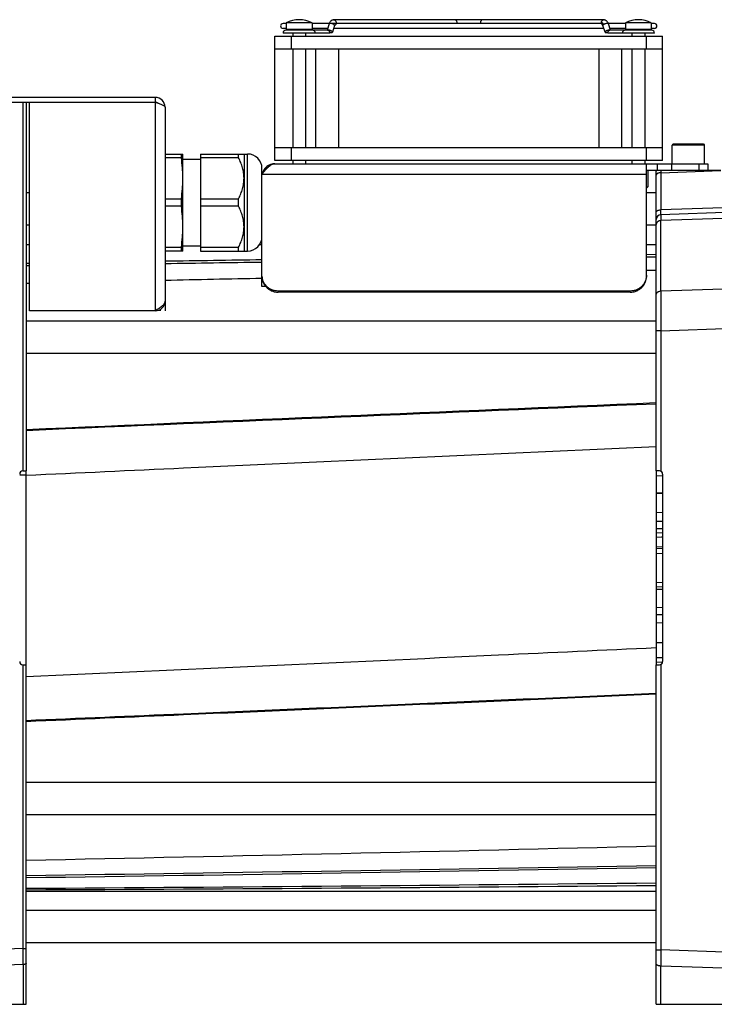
# Model space of a CAD drawing. Extents: x -922 to 1181, y 8 to 1308.
# Tile 19 of 20: x 700 to 915, y 576 to 881. Entities that reach past the tile are written whole.
import ezdxf

# ---------------------------------------------------------------- set-up
doc = ezdxf.new("R2010")
doc.units = 0
doc.header["$LTSCALE"] = 65.395
doc.layers.get('0').update_dxf_attribs({"linetype": 'CONTINUOUS'})

msp = doc.modelspace()

# ---------------------------------------------------------------- linework, layer by layer
at = {"color": 6, "linetype": 'CONTINUOUS'}
for p, q in [((881.07, 880.77), (797.63, 880.77)), ((782.85, 879.62), (781.85, 879.62)), ((782.85, 878.12), (781.85, 878.12)), ((795.67, 877.57), (782.75, 877.57)), ((782.85, 879.82), (782.85, 877.77)), ((790.85, 879.82), (782.85, 879.82)), ((790.85, 879.82), (790.85, 877.77)), ((796.15, 879.62), (790.85, 879.62)), ((795.65, 878.12), (790.85, 878.12)), ((796.14, 879.58), (795.47, 877.57)), ((880.46, 879.62), (796.85, 879.62)), ((797.84, 879.01), (797.17, 876.96)), ((881.15, 878.12), (797.55, 878.12)), ((881.53, 876.96), (880.85, 879.01)), ((887.85, 879.62), (882.55, 879.62)), ((883.23, 877.57), (882.56, 879.58)), ((887.75, 877.57), (883.03, 877.57)), ((887.85, 878.12), (883.05, 878.12)), ((895.95, 877.57), (887.75, 877.57)), ((887.85, 879.82), (887.85, 877.77)), ((895.85, 879.82), (887.85, 879.82)), ((895.85, 879.82), (895.85, 877.77)), ((896.85, 879.62), (895.85, 879.62)), ((896.85, 878.12), (895.85, 878.12)), ((779.35, 837.27), (779.35, 875.77)), ((779.35, 875.77), (899.35, 875.77)), ((784.85, 876.67), (784.85, 875.77)), ((788.85, 876.67), (788.85, 875.77)), ((889.85, 876.67), (889.85, 875.77)), ((893.85, 876.67), (893.85, 875.77)), ((899.35, 837.27), (899.35, 875.77)), ((779.35, 871.77), (899.35, 871.77)), ((784.85, 871.77), (784.85, 841.27)), ((788.85, 871.77), (788.85, 841.27)), ((791.97, 841.27), (791.97, 871.77)), ((799.1, 841.27), (799.1, 871.77)), ((879.6, 871.77), (879.6, 841.27)), ((886.73, 841.27), (886.73, 871.77)), ((889.85, 871.77), (889.85, 841.27)), ((893.85, 871.77), (893.85, 841.27)), ((742.35, 856.77), (575.35, 856.77)), ((742.35, 855.27), (742.35, 856.77)), ((575.35, 855.27), (703.35, 855.27)), ((702.35, 855.27), (702.35, 741.27)), ((745.35, 853.77), (745.35, 793.77)), ((779.35, 841.27), (899.35, 841.27)), ((902.35, 836.27), (902.35, 841.97)), ((907.32, 842.27), (907.35, 842.27)), ((912.35, 836.27), (912.35, 841.97)), ((745.35, 839.27), (750.85, 839.27)), ((750.39, 838.13), (745.35, 838.13)), ((750.39, 838.13), (750.39, 839.27)), ((750.85, 809.27), (750.85, 839.27)), ((750.85, 837.72), (756.35, 837.72)), ((756.35, 839.27), (756.35, 809.27)), ((756.35, 839.27), (770.87, 839.27)), ((768.08, 838.13), (756.35, 838.13)), ((768.08, 838.13), (768.08, 839.27)), ((769.78, 839.27), (769.78, 809.27)), ((775.35, 798.27), (775.35, 834.79)), ((779.35, 836.27), (913.35, 836.27)), ((784.85, 837.27), (784.85, 836.27)), ((788.85, 837.27), (788.85, 836.27)), ((889.85, 837.27), (889.85, 836.27)), ((893.85, 837.27), (893.85, 836.27)), ((894.35, 801.45), (894.35, 836.27)), ((894.35, 834.27), (917.35, 834.27)), ((894.8, 834.27), (894.8, 829.07)), ((897.35, 741.27), (897.35, 833.98)), ((894.35, 829.07), (894.8, 829.07)), ((894.35, 828.77), (894.5, 828.77)), ((894.5, 828.77), (894.8, 829.07)), ((894.8, 829.07), (894.8, 829.07)), ((703.35, 827.27), (702.35, 827.27)), ((745.35, 825.41), (750.39, 825.41)), ((750.39, 823.13), (750.39, 825.41)), ((756.35, 825.41), (768.08, 825.41)), ((768.08, 823.13), (768.08, 825.41)), ((897.35, 827.27), (894.35, 827.27)), ((750.39, 823.13), (745.35, 823.13)), ((768.08, 823.13), (756.35, 823.13)), ((921.35, 821.27), (898.8, 820.48)), ((703.35, 817.27), (702.35, 817.27)), ((897.35, 817.27), (894.35, 817.27)), ((702.35, 811.27), (703.35, 811.27)), ((745.35, 810.41), (750.39, 810.41)), ((750.39, 809.27), (750.39, 810.41)), ((750.85, 810.82), (756.35, 810.82)), ((756.35, 810.41), (768.08, 810.41)), ((768.08, 809.27), (768.08, 810.41)), ((774.6, 811.27), (775.35, 811.27)), ((894.35, 811.27), (897.35, 811.27)), ((750.85, 809.27), (745.35, 809.27)), ((756.35, 809.27), (770.87, 809.27)), ((897.35, 808.16), (894.35, 808.12)), ((897.35, 808.16), (894.35, 808.12)), ((894.35, 807.44), (897.35, 807.47)), ((894.35, 807.44), (897.35, 807.47)), ((703.35, 805.41), (702.35, 805.4)), ((702.35, 804.74), (703.35, 804.76)), ((894.35, 803.3), (897.35, 803.36)), ((894.35, 803.3), (897.35, 803.36)), ((702.35, 799.28), (703.35, 799.3)), ((776.54, 798.27), (775.35, 798.27)), ((889.35, 796.88), (780.35, 796.88)), ((889.35, 796.53), (780.35, 796.53)), ((742.35, 790.77), (703.35, 790.77)), ((897.35, 787.62), (702.35, 787.62)), ((897.35, 777.62), (702.35, 777.62)), ((701.35, 741.27), (702.35, 741.27)), ((899.35, 740.27), (899.35, 682.27)), ((897.35, 739.73), (899.35, 739.81)), ((897.35, 739.73), (899.35, 739.81)), ((897.35, 723.49), (899.35, 723.4)), ((897.35, 723.48), (899.35, 723.4)), ((897.35, 699.05), (899.35, 699.14)), ((897.35, 699.05), (899.35, 699.14)), ((701.35, 681.27), (702.35, 681.27)), ((702.35, 576.27), (702.35, 681.27)), ((897.35, 576.27), (897.35, 681.27)), ((897.35, 644.92), (702.35, 644.92)), ((897.35, 634.92), (702.35, 634.92)), ((702.35, 611.27), (897.35, 611.27)), ((897.35, 605.27), (702.35, 605.27)), ((897.35, 595.27), (702.35, 595.27)), ((648.35, 576.27), (702.35, 576.27)), ((897.35, 576.27), (973.35, 576.27))]:
    msp.add_line(p, q, dxfattribs=at)
at = {"color": 2, "linetype": 'CONTINUOUS'}
for p, q in [((790.85, 877.77), (782.85, 877.77)), ((895.85, 877.77), (887.85, 877.77)), ((796.31, 876.67), (781.85, 876.67)), ((896.85, 876.67), (882.39, 876.67)), ((703.35, 790.77), (703.35, 855.27)), ((703.35, 855.27), (742.35, 855.27)), ((899.35, 837.27), (779.35, 837.27)), ((913.35, 836.27), (913.35, 834.27)), ((745.35, 793.77), (745.35, 790.77)), ((743.85, 791.17), (743.85, 790.77)), ((702.35, 681.27), (702.35, 741.27)), ((898.35, 741.27), (897.35, 741.27)), ((897.35, 741.27), (897.35, 681.27)), ((700.35, 740), (702.35, 740)), ((899.35, 734.42), (897.35, 734.34)), ((899.35, 734.42), (897.35, 734.34)), ((897.35, 734.32), (899.35, 734.38)), ((897.35, 734.32), (899.35, 734.38)), ((899.35, 728.33), (897.35, 728.41)), ((899.35, 728.33), (897.35, 728.41)), ((897.35, 725.73), (899.35, 725.66)), ((897.35, 725.73), (899.35, 725.66)), ((897.35, 722.1), (899.35, 722.19)), ((899.35, 720.76), (897.35, 720.69)), ((899.35, 720.76), (897.35, 720.69)), ((899.35, 720.74), (899.02, 720.75)), ((899.35, 720.74), (899.02, 720.75)), ((897.35, 717.9), (899.35, 717.81)), ((897.35, 717.9), (899.35, 717.81)), ((899.35, 717.21), (897.35, 717.12)), ((897.35, 715.71), (899.35, 715.78)), ((897.35, 706.82), (899.35, 706.75)), ((899.35, 705.33), (897.35, 705.41)), ((897.35, 704.64), (899.35, 704.72)), ((897.35, 704.64), (899.35, 704.72)), ((897.35, 696.8), (899.35, 696.87)), ((897.35, 696.8), (899.35, 696.87)), ((899.35, 694.21), (897.35, 694.12)), ((899.35, 694.21), (897.35, 694.12)), ((897.35, 688.22), (899.35, 688.15)), ((897.35, 688.22), (899.35, 688.15)), ((899.02, 683.47), (897.35, 683.53)), ((899.02, 683.47), (897.35, 683.53)), ((899.35, 683.48), (897.35, 683.42)), ((899.35, 683.48), (897.35, 683.42)), ((897.35, 682.07), (899.34, 682.15)), ((897.35, 682.07), (899.34, 682.15)), ((897.35, 681.27), (898.35, 681.27))]:
    msp.add_line(p, q, dxfattribs=at)
at = {"color": 9, "linetype": 'CONTINUOUS'}
for p, q in [((784.35, 875.77), (784.35, 871.77)), ((894.35, 871.77), (894.35, 875.77)), ((701.38, 741.27), (701.38, 855.27)), ((742.35, 790.77), (742.35, 855.27)), ((784.35, 841.27), (784.35, 837.27)), ((894.35, 837.27), (894.35, 841.27)), ((912.35, 841.97), (902.35, 841.97)), ((907.32, 842.27), (902.65, 842.27)), ((912.05, 842.27), (907.35, 842.27)), ((770.87, 809.27), (770.87, 839.27)), ((897.76, 834.27), (897.76, 836.27)), ((902.09, 836.27), (902.09, 834.27)), ((910.67, 834.27), (910.67, 836.27)), ((894.35, 832.96), (775.35, 832.96)), ((898.8, 833.48), (917.35, 834.13)), ((898.8, 833.48), (898.8, 821.98)), ((921.35, 822.77), (898.8, 821.98)), ((921.35, 819.46), (898.78, 818.67)), ((898.78, 796.91), (898.78, 818.67)), ((780.35, 796.88), (780.35, 796.53)), ((889.35, 796.53), (889.35, 796.88)), ((898.78, 796.91), (921.35, 797.69)), ((898.8, 784.63), (897.35, 784.63)), ((898.8, 784.63), (921.35, 785.42)), ((898.8, 784.63), (898.8, 741.16)), ((701.38, 593.53), (701.38, 681.27)), ((898.8, 681.37), (898.8, 593.1)), ((701.38, 593.53), (666.35, 592.31)), ((701.38, 593.53), (702.35, 593.53)), ((897.35, 593.1), (898.8, 593.1)), ((921.35, 592.31), (898.8, 593.1)), ((701.4, 588.54), (666.35, 587.32)), ((701.4, 588.54), (701.4, 576.27)), ((921.35, 587.32), (898.78, 588.11)), ((898.78, 576.27), (898.78, 588.11))]:
    msp.add_line(p, q, dxfattribs=at)
at = {"color": 6, "linetype": 'CONTINUOUS'}
for centre, radius, start, end in [((786.85, 872.32), 8.5, 61.9275, 118.0725), ((891.85, 872.32), 8.5, 61.9275, 118.0725), ((781.85, 878.87), 0.75, 90, 270), ((782.75, 876.67), 0.9, 90, 180), ((790.95, 876.67), 0.9, 0, 90), ((887.75, 876.67), 0.9, 90, 180), ((895.95, 876.67), 0.9, 0, 90), ((896.85, 878.87), 0.75, 270, 90), ((742.35, 853.77), 3, 0, 90), ((742.35, 853.77), 1.5, 54.2073, 90), ((902.65, 841.97), 0.3, 90, 180), ((912.05, 841.97), 0.3, 0, 90), ((770.87, 834.79), 4.48, 0, 90), ((779.35, 832.27), 4, 90, 168.3522), ((898.85, 833.98), 1.5, 168.9834, 179.9998), ((898.85, 818.98), 1.5, 92, 180), ((770.87, 813.75), 4.48, 270, 360), ((742.35, 793.77), 3, 270, 360), ((4702.2, -90689.47), 91530.86, 92.3824197, 92.5045954), ((4698.28, -91286.96), 92127.35, 92.3645433, 92.4859263), ((701.35, 740.27), 1, 90, 180), ((898.35, 740.27), 1, 0, 90), ((701.35, 682.27), 1, 180, 270), ((898.35, 682.27), 1, 270, 360), ((-298.95, 49116.08), 48505.58, 271.182844, 271.413241), ((73.74, 46361.5), 45749.68, 270.787274, 271.031518), ((73.13, 45999.97), 45388.87, 270.794309, 271.040495), ((421.56, 44211.47), 43600.22, 270.368994, 270.625257), ((507.4, 43817.07), 43205.8, 270.258529, 270.517127)]:
    msp.add_arc(centre, radius, start, end, dxfattribs=at)
at = {"color": 9, "linetype": 'CONTINUOUS'}
for centre, radius, start, end in [((797.6, 879.51), 0.544, 297.8176, 300.368), ((797.6, 879.5), 0.533, 297.3985, 297.8107), ((797.59, 879.51), 0.553, 300.3612, 300.5791), ((834.5, 879.87), 1.24, 348.4829, 0.0747), ((1153.43, 835.75), 254.64, 180.3338, 180.5108), ((-1735.33, 584.82), 2436.73, 0.08756, 0.2049), ((2645.91, 583.91), 1747.13, 179.69882, 179.86247)]:
    msp.add_arc(centre, radius, start, end, dxfattribs=at)
at = {"color": 2, "linetype": 'CONTINUOUS'}
for centre, radius, start, end in [((881.09, 879.5), 0.533, 242.1891, 242.8226), ((898.85, 833.98), 1.5, 168.9961, 179.9871)]:
    msp.add_arc(centre, radius, start, end, dxfattribs=at)
at = {"color": 6, "linetype": 'CONTINUOUS'}
for points, knots in [([(797.63, 880.77), (797.55, 880.77), (797.38, 880.75), (797.13, 880.69), (796.9, 880.58), (796.62, 880.38), (796.34, 880.05), (796.19, 879.74), (796.14, 879.58)], [0, 0, 0, 0, 0.123606, 0.24725, 0.37103, 0.495146, 0.744967, 1, 1, 1, 1]), ([(882.56, 879.58), (882.51, 879.74), (882.36, 880.05), (882.07, 880.38), (881.79, 880.58), (881.57, 880.69), (881.32, 880.75), (881.15, 880.77), (881.07, 880.77)], [0, 0, 0, 0, 0.255034, 0.504854, 0.628969, 0.752749, 0.876393, 1, 1, 1, 1]), ([(797.86, 879.06), (797.86, 879.06), (797.86, 879.06), (797.86, 879.05), (797.86, 879.05), (797.85, 879.03), (797.85, 879.02), (797.84, 879.01)], [0, 0, 0, 0, 0.011883, 0.033951, 0.190762, 0.511254, 1, 1, 1, 1]), ([(742.35, 855.27), (742.54, 855.21), (742.93, 855.08), (743.48, 854.9), (744, 854.72), (744.45, 854.53), (744.78, 854.37), (744.99, 854.24), (745.12, 854.15), (745.22, 854.06), (745.29, 853.96), (745.34, 853.87), (745.35, 853.8), (745.35, 853.77)], [0, 0, 0, 0, 0.177824, 0.349463, 0.509041, 0.65133, 0.772148, 0.823662, 0.869075, 0.908565, 0.942686, 0.972554, 1, 1, 1, 1]), ([(750.85, 831.77), (750.85, 832.3), (750.83, 833.36), (750.71, 835.48), (750.54, 837.07), (750.39, 838.13)], [0, 0, 0, 0, 0.249819, 0.499726, 1, 1, 1, 1]), ([(769.78, 831.77), (769.78, 832.32), (769.7, 833.42), (769.35, 835.04), (768.8, 836.61), (768.33, 837.63), (768.08, 838.13)], [0, 0, 0, 0, 0.247533, 0.496287, 0.747031, 1, 1, 1, 1]), ([(775.35, 832.96), (775.51, 833.19), (775.84, 833.63), (776.33, 834.26), (776.83, 834.83), (777.33, 835.33), (777.82, 835.73), (778.33, 836.04), (778.83, 836.22), (779.18, 836.27), (779.35, 836.27)], [0, 0, 0, 0, 0.156441, 0.306728, 0.448302, 0.579265, 0.698678, 0.80692, 0.906061, 1, 1, 1, 1]), ([(750.39, 825.41), (750.54, 826.46), (750.71, 828.05), (750.83, 830.17), (750.85, 831.24), (750.85, 831.77)], [0, 0, 0, 0, 0.500274, 0.750181, 1, 1, 1, 1]), ([(768.08, 825.41), (768.33, 825.91), (768.8, 826.92), (769.35, 828.5), (769.7, 830.12), (769.78, 831.22), (769.78, 831.77)], [0, 0, 0, 0, 0.252969, 0.503714, 0.752467, 1, 1, 1, 1]), ([(750.85, 816.77), (750.85, 817.3), (750.83, 818.36), (750.71, 820.48), (750.54, 822.07), (750.39, 823.13)], [0, 0, 0, 0, 0.249819, 0.499726, 1, 1, 1, 1]), ([(769.78, 816.77), (769.78, 817.32), (769.7, 818.42), (769.35, 820.04), (768.8, 821.61), (768.33, 822.63), (768.08, 823.13)], [0, 0, 0, 0, 0.247533, 0.496287, 0.747031, 1, 1, 1, 1]), ([(750.39, 810.41), (750.54, 811.46), (750.71, 813.05), (750.83, 815.17), (750.85, 816.24), (750.85, 816.77)], [0, 0, 0, 0, 0.500274, 0.750181, 1, 1, 1, 1]), ([(768.08, 810.41), (768.33, 810.91), (768.8, 811.92), (769.35, 813.5), (769.7, 815.12), (769.78, 816.22), (769.78, 816.77)], [0, 0, 0, 0, 0.252969, 0.503714, 0.752467, 1, 1, 1, 1]), ([(780.35, 796.88), (780.02, 796.88), (779.53, 796.92), (778.9, 797.08), (778.28, 797.3), (777.55, 797.68), (776.92, 798.19), (776.48, 798.67), (776.09, 799.19), (775.7, 799.9), (775.41, 800.83), (775.35, 801.48), (775.35, 801.8)], [0, 0, 0, 0, 0.125899, 0.188877, 0.251804, 0.377299, 0.50245, 0.56496, 0.627379, 0.751811, 0.875977, 1, 1, 1, 1]), ([(775.35, 801.45), (775.35, 801.13), (775.41, 800.48), (775.7, 799.56), (776.09, 798.84), (776.48, 798.32), (776.92, 797.85), (777.55, 797.33), (778.28, 796.95), (778.9, 796.73), (779.53, 796.58), (780.02, 796.53), (780.35, 796.53)], [0, 0, 0, 0, 0.124023, 0.248189, 0.372621, 0.43504, 0.49755, 0.622701, 0.748196, 0.811123, 0.874101, 1, 1, 1, 1]), ([(894.35, 801.8), (894.35, 801.48), (894.28, 800.83), (894, 799.9), (893.61, 799.19), (893.22, 798.67), (892.78, 798.19), (892.14, 797.68), (891.42, 797.3), (890.8, 797.08), (890.17, 796.92), (889.68, 796.88), (889.35, 796.88)], [0, 0, 0, 0, 0.124023, 0.248189, 0.372621, 0.43504, 0.49755, 0.622701, 0.748196, 0.811123, 0.874101, 1, 1, 1, 1]), ([(889.35, 796.53), (889.68, 796.53), (890.17, 796.58), (890.8, 796.73), (891.42, 796.95), (892.14, 797.33), (892.78, 797.85), (893.22, 798.32), (893.61, 798.84), (894, 799.56), (894.28, 800.48), (894.35, 801.13), (894.35, 801.45)], [0, 0, 0, 0, 0.125899, 0.188877, 0.251804, 0.377299, 0.50245, 0.56496, 0.627379, 0.751811, 0.875977, 1, 1, 1, 1]), ([(745.35, 793.77), (745.35, 793.71), (745.34, 793.58), (745.28, 793.32), (745.12, 792.99), (744.84, 792.62), (744.46, 792.25), (744.01, 791.88), (743.49, 791.51), (742.93, 791.14), (742.54, 790.89), (742.35, 790.77)], [0, 0, 0, 0, 0.042851, 0.086696, 0.180583, 0.286848, 0.407385, 0.54167, 0.68751, 0.84161, 1, 1, 1, 1]), ([(702.35, 739.93), (718.6, 740.68), (783.6, 743.68), (848.6, 746.63), (897.35, 748.82)], [0, 0, 0, 0, 0.250006, 1, 1, 1, 1]), ([(897.35, 686.51), (881.1, 685.75), (816.1, 682.72), (751.1, 679.73), (702.35, 677.51)], [0, 0, 0, 0, 0.250006, 1, 1, 1, 1]), ([(702.35, 664.08), (718.6, 664.77), (783.6, 667.53), (848.6, 670.36), (897.35, 672.51)], [0, 0, 0, 0, 0.249992, 1, 1, 1, 1]), ([(702.35, 663.79), (718.6, 664.48), (783.6, 667.27), (848.6, 670.11), (897.35, 672.28)], [0, 0, 0, 0, 0.249992, 1, 1, 1, 1])]:
    msp.add_open_spline(points, degree=3, knots=knots, dxfattribs=at)
at = {"color": 9, "linetype": 'CONTINUOUS'}
for points, knots in [([(797.63, 880.77), (797.67, 880.77), (797.76, 880.76), (797.88, 880.7), (797.99, 880.62), (798.12, 880.46), (798.24, 880.21), (798.27, 879.98), (798.27, 879.87)], [0, 0, 0, 0, 0.103456, 0.210669, 0.324498, 0.446432, 0.712951, 1, 1, 1, 1]), ([(835.74, 879.87), (835.74, 879.98), (835.71, 880.21), (835.6, 880.46), (835.47, 880.62), (835.36, 880.7), (835.23, 880.76), (835.15, 880.77), (835.11, 880.77)], [0, 0, 0, 0, 0.287049, 0.553568, 0.675502, 0.789331, 0.896544, 1, 1, 1, 1]), ([(843.59, 880.77), (843.55, 880.77), (843.46, 880.76), (843.34, 880.7), (843.23, 880.62), (843.1, 880.46), (842.99, 880.21), (842.96, 879.98), (842.96, 879.87)], [0, 0, 0, 0, 0.103456, 0.210669, 0.324498, 0.446432, 0.712951, 1, 1, 1, 1]), ([(880.43, 879.87), (880.43, 879.98), (880.46, 880.21), (880.58, 880.46), (880.71, 880.62), (880.82, 880.7), (880.94, 880.76), (881.03, 880.77), (881.07, 880.77)], [0, 0, 0, 0, 0.287049, 0.553568, 0.675502, 0.789331, 0.896544, 1, 1, 1, 1]), ([(796.41, 879.67), (796.38, 879.67), (796.31, 879.67), (796.24, 879.66), (796.19, 879.64), (796.17, 879.62), (796.15, 879.6), (796.14, 879.58), (796.14, 879.58)], [0, 0, 0, 0, 0.343974, 0.620079, 0.733408, 0.832075, 0.919267, 1, 1, 1, 1]), ([(797.63, 879.29), (797.59, 879.32), (797.5, 879.37), (797.3, 879.47), (797.04, 879.57), (796.76, 879.64), (796.55, 879.67), (796.46, 879.67), (796.41, 879.67)], [0, 0, 0, 0, 0.113028, 0.238433, 0.509085, 0.774942, 0.894591, 1, 1, 1, 1]), ([(797.84, 879.01), (797.85, 879.02), (797.85, 879.04), (797.84, 879.07), (797.83, 879.1), (797.79, 879.16), (797.73, 879.22), (797.66, 879.27), (797.63, 879.29)], [0, 0, 0, 0, 0.07584, 0.15935, 0.256123, 0.369357, 0.649438, 1, 1, 1, 1]), ([(798.27, 879.87), (798.27, 879.78), (798.25, 879.61), (798.17, 879.37), (798.05, 879.17), (797.94, 879.07), (797.88, 879.04)], [0, 0, 0, 0, 0.274419, 0.537472, 0.780431, 1, 1, 1, 1]), ([(842.96, 879.87), (842.96, 879.85), (842.96, 879.76), (842.97, 879.68), (842.98, 879.62)], [0, 0, 0, 0, 0.251702, 1, 1, 1, 1]), ([(882.28, 879.67), (882.24, 879.67), (882.14, 879.67), (881.94, 879.64), (881.66, 879.57), (881.4, 879.47), (881.2, 879.37), (881.11, 879.32), (881.07, 879.29)], [0, 0, 0, 0, 0.105409, 0.225058, 0.490915, 0.761567, 0.886972, 1, 1, 1, 1]), ([(882.56, 879.58), (882.56, 879.58), (882.55, 879.6), (882.53, 879.62), (882.51, 879.64), (882.46, 879.66), (882.38, 879.67), (882.32, 879.67), (882.28, 879.67)], [0, 0, 0, 0, 0.080733, 0.167925, 0.266592, 0.379921, 0.656026, 1, 1, 1, 1]), ([(898.8, 833.48), (898.7, 833.48), (898.51, 833.47), (898.24, 833.42), (897.99, 833.35), (897.78, 833.26), (897.59, 833.15), (897.46, 833.02), (897.37, 832.88), (897.35, 832.78), (897.35, 832.73)], [0, 0, 0, 0, 0.162191, 0.319143, 0.466793, 0.601764, 0.721791, 0.826303, 0.917264, 1, 1, 1, 1]), ([(897.35, 821.23), (897.35, 821.28), (897.37, 821.37), (897.45, 821.51), (897.59, 821.65), (897.78, 821.76), (898, 821.86), (898.35, 821.95), (898.62, 821.98), (898.8, 821.98)], [0, 0, 0, 0, 0.077263, 0.166423, 0.272906, 0.398398, 0.54032, 0.692827, 1, 1, 1, 1]), ([(898.8, 820.48), (898.8, 820.48), (898.8, 820.48), (898.79, 820.47), (898.79, 820.46), (898.79, 820.45), (898.79, 820.43), (898.79, 820.41), (898.79, 820.39), (898.79, 820.35), (898.79, 820.29), (898.79, 820.21), (898.78, 820.12), (898.78, 820.01), (898.78, 819.89), (898.78, 819.7), (898.78, 819.43), (898.78, 819.07), (898.78, 818.81), (898.78, 818.67)], [0, 0, 0, 0, 0.00116, 0.004246, 0.009321, 0.016397, 0.025475, 0.036553, 0.049629, 0.064699, 0.100796, 0.144797, 0.196637, 0.256243, 0.323529, 0.398397, 0.570435, 0.77136, 1, 1, 1, 1]), ([(898.8, 820.48), (898.8, 820.48), (898.8, 820.48), (898.79, 820.49), (898.79, 820.5), (898.79, 820.51), (898.79, 820.52), (898.79, 820.55), (898.79, 820.59), (898.79, 820.64), (898.79, 820.71), (898.79, 820.79), (898.79, 820.89), (898.79, 820.99), (898.79, 821.15), (898.79, 821.37), (898.79, 821.66), (898.8, 821.87), (898.8, 821.98)], [0, 0, 0, 0, 0.001232, 0.004485, 0.009847, 0.017324, 0.026912, 0.038605, 0.068274, 0.106243, 0.152319, 0.206288, 0.267932, 0.337016, 0.413226, 0.585695, 0.782492, 1, 1, 1, 1]), ([(898.78, 818.67), (898.59, 818.66), (898.31, 818.61), (897.98, 818.45), (897.76, 818.3), (897.58, 818.11), (897.45, 817.91), (897.37, 817.68), (897.35, 817.52), (897.35, 817.44)], [0, 0, 0, 0, 0.271514, 0.40336, 0.530904, 0.65374, 0.772128, 0.887026, 1, 1, 1, 1]), ([(897.35, 795.68), (897.35, 795.76), (897.37, 795.91), (897.45, 796.14), (897.58, 796.35), (897.76, 796.53), (897.98, 796.69), (898.31, 796.84), (898.59, 796.9), (898.78, 796.91)], [0, 0, 0, 0, 0.112973, 0.22787, 0.346256, 0.469092, 0.596637, 0.728483, 1, 1, 1, 1]), ([(898.78, 796.91), (898.77, 796.11), (898.77, 794.32), (898.78, 790.23), (898.79, 786.94), (898.8, 784.63)], [0, 0, 0, 0, 0.195143, 0.436382, 1, 1, 1, 1]), ([(702.35, 589.04), (702.35, 589.01), (702.34, 588.94), (702.28, 588.85), (702.19, 588.77), (702.07, 588.69), (701.93, 588.63), (701.7, 588.57), (701.52, 588.55), (701.4, 588.54)], [0, 0, 0, 0, 0.082871, 0.173889, 0.278362, 0.398286, 0.533154, 0.680775, 1, 1, 1, 1]), ([(898.78, 588.11), (898.68, 588.11), (898.5, 588.12), (898.23, 588.17), (897.98, 588.24), (897.77, 588.33), (897.59, 588.44), (897.46, 588.57), (897.37, 588.71), (897.35, 588.81), (897.35, 588.86)], [0, 0, 0, 0, 0.162477, 0.319489, 0.467051, 0.601866, 0.721744, 0.826177, 0.91716, 1, 1, 1, 1])]:
    msp.add_open_spline(points, degree=3, knots=knots, dxfattribs=at)
at = {"color": 2, "linetype": 'CONTINUOUS'}
for points, knots in [([(796.95, 877.24), (796.89, 877.28), (796.77, 877.35), (796.56, 877.44), (796.34, 877.52), (796.12, 877.58), (795.91, 877.62), (795.75, 877.63), (795.65, 877.62), (795.58, 877.61), (795.53, 877.6), (795.5, 877.58), (795.49, 877.57)], [0, 0, 0, 0, 0.129894, 0.276449, 0.430536, 0.582327, 0.722205, 0.841695, 0.891786, 0.934771, 0.970627, 1, 1, 1, 1]), ([(795.67, 877.57), (795.71, 877.57), (795.8, 877.56), (795.92, 877.5), (796.03, 877.42), (796.16, 877.26), (796.28, 877.01), (796.31, 876.78), (796.31, 876.67)], [0, 0, 0, 0, 0.103456, 0.210669, 0.324498, 0.446432, 0.712951, 1, 1, 1, 1]), ([(797.17, 876.96), (797.17, 876.97), (797.17, 876.99), (797.17, 877.02), (797.15, 877.06), (797.12, 877.11), (797.05, 877.17), (796.98, 877.22), (796.95, 877.24)], [0, 0, 0, 0, 0.07584, 0.15935, 0.256123, 0.369357, 0.649438, 1, 1, 1, 1]), ([(881.07, 879.29), (881.04, 879.37), (880.98, 879.53), (880.83, 879.72), (880.67, 879.82), (880.53, 879.86), (880.47, 879.87), (880.43, 879.87)], [0, 0, 0, 0, 0.283871, 0.543577, 0.779061, 0.890593, 1, 1, 1, 1]), ([(880.43, 879.87), (880.43, 879.78), (880.45, 879.6), (880.53, 879.36), (880.66, 879.16), (880.78, 879.06), (880.85, 879.02)], [0, 0, 0, 0, 0.275806, 0.539458, 0.781823, 1, 1, 1, 1]), ([(880.85, 879.01), (880.85, 879.02), (880.85, 879.04), (880.85, 879.07), (880.87, 879.1), (880.9, 879.16), (880.97, 879.22), (881.04, 879.27), (881.07, 879.29)], [0, 0, 0, 0, 0.07584, 0.15935, 0.256123, 0.369357, 0.649438, 1, 1, 1, 1]), ([(881.75, 877.24), (881.71, 877.22), (881.65, 877.17), (881.58, 877.11), (881.55, 877.06), (881.53, 877.02), (881.53, 876.99), (881.53, 876.97), (881.53, 876.96)], [0, 0, 0, 0, 0.350562, 0.630643, 0.743877, 0.84065, 0.92416, 1, 1, 1, 1]), ([(883.21, 877.57), (883.2, 877.58), (883.17, 877.6), (883.12, 877.61), (883.05, 877.62), (882.94, 877.63), (882.78, 877.62), (882.57, 877.58), (882.35, 877.52), (882.13, 877.44), (881.93, 877.35), (881.81, 877.28), (881.75, 877.24)], [0, 0, 0, 0, 0.029373, 0.065229, 0.108214, 0.158305, 0.277795, 0.417673, 0.569464, 0.723551, 0.870106, 1, 1, 1, 1]), ([(882.39, 876.67), (882.39, 876.78), (882.42, 877.01), (882.54, 877.26), (882.67, 877.42), (882.78, 877.5), (882.9, 877.56), (882.99, 877.57), (883.03, 877.57)], [0, 0, 0, 0, 0.287049, 0.553568, 0.675502, 0.789331, 0.896544, 1, 1, 1, 1]), ([(796.27, 876.97), (796.32, 876.96), (796.43, 876.93), (796.59, 876.89), (796.73, 876.87), (796.86, 876.86), (796.98, 876.86), (797.06, 876.88), (797.11, 876.9), (797.13, 876.92), (797.15, 876.94), (797.16, 876.95), (797.17, 876.96)], [0, 0, 0, 0, 0.179783, 0.352128, 0.511522, 0.653109, 0.773063, 0.869191, 0.908483, 0.942528, 0.972436, 1, 1, 1, 1]), ([(881.53, 876.96), (881.54, 876.95), (881.54, 876.94), (881.56, 876.92), (881.59, 876.9), (881.64, 876.88), (881.72, 876.86), (881.83, 876.86), (881.97, 876.87), (882.11, 876.89), (882.27, 876.93), (882.38, 876.96), (882.43, 876.97)], [0, 0, 0, 0, 0.027564, 0.057472, 0.091517, 0.130809, 0.226937, 0.346891, 0.488478, 0.647872, 0.820217, 1, 1, 1, 1])]:
    msp.add_open_spline(points, degree=3, knots=knots, dxfattribs=at)
at = {"color": 6, "linetype": 'CONTINUOUS'}
for points in [[(775.35, 806.53), (765.35, 806.38), (755.35, 806.23), (745.35, 806.08)], [(745.35, 805.42), (755.35, 805.57), (765.35, 805.72), (775.35, 805.86)], [(745.35, 800.25), (755.35, 800.47), (765.35, 800.68), (775.35, 800.9)]]:
    msp.add_open_spline(points, degree=3, dxfattribs=at)

doc.saveas('drawing.dxf')
